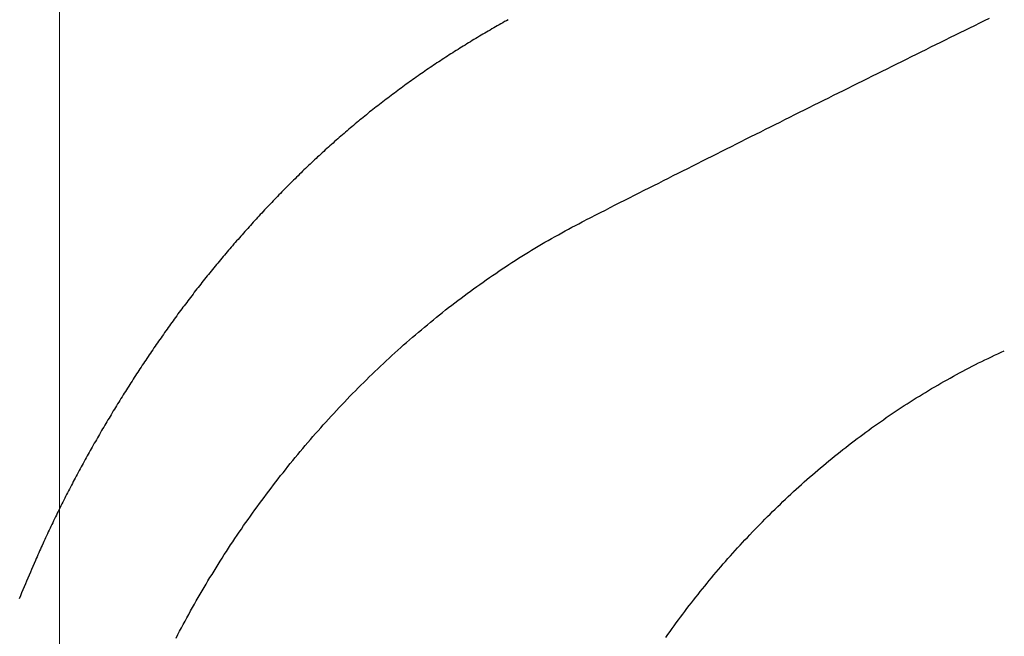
# Model space of a CAD drawing. Header units: millimetres. Extents: x -604189 to 881711, y -381903 to -7297.
# Tile 223 of 256: x -588108 to -588055, y -163996 to -163963. Entities that reach past the tile are written whole.
import ezdxf

# ---------------------------------------------------------------- set-up
doc = ezdxf.new("R2010")
doc.units = ezdxf.units.MM
doc.header["$LTSCALE"] = 100
doc.linetypes.add('0.5_0.5', pattern=[1, 0.5, -0.5])
doc.linetypes.add('ACAD_ISO04W100', pattern=[30.5, 24, -3, 0.5, -3])
doc.layers.get('Defpoints').update_dxf_attribs({"color": 30})
doc.layers.add('OPIS', color=7, linetype='Continuous')
doc.layers.add('strop osie', color=80, linetype='ACAD_ISO04W100', lineweight=5)
doc.styles.get("Standard").update_dxf_attribs({"font": 'romans.shx', "width": 0.5})
doc.dimstyles.new('1 50', dxfattribs={"dimtxt": 150, "dimasz": 80, "dimexe": 1, "dimexo": 1, "dimgap": 20, "dimtad": 1, "dimdec": 0, "dimlfac": 0.1, "dimtxsty": 'Standard', "dimblk": 'ARCHTICK', "dimcen": 200, "dimclrd": 2, "dimadec": 1, "dimazin": 0, "dimtfac": 1, "dimtdec": 0, "dimtmove": 0, "dimatfit": 3, "dimldrblk": 'ARCHTICK', "dimfxl": 120, "dimfxlon": 1, "dimtfill": 1, "dimarcsym": 0})

# ---------------------------------------------------------------- blocks, each defined once
blk = doc.blocks.new('_ArchTick')
at = {"layer": 'strop osie', "color": 0, "const_width": 0.15}
blk.add_lwpolyline([(-0.5, -0.5), (0.5, 0.5)], dxfattribs=at)
blk = doc.blocks.new('*D3294')
at = {"layer": 'Defpoints', "color": 0, "linetype": 'ByBlock', "lineweight": 5, "transparency": 16777216}
for p in [(-595783.126, -159420.303), (-593748.924, -159420.303), (-552118.935, -179940.303)]:
    blk.add_point(p, dxfattribs=at)
at = {"layer": 'OPIS', "color": 0, "linetype": 'Continuous', "lineweight": -2, "transparency": 16777216}
for p, q in [((-595723.126, -159420.303), (-595784.126, -159420.303)), ((-595723.126, -179940.303), (-595784.126, -179940.303))]:
    blk.add_line(p, q, dxfattribs=at)
at = {"layer": 'OPIS', "color": 2, "lineweight": -2, "transparency": 16777216}
blk.add_line((-595783.126, -179940.303), (-595783.126, -159420.303), dxfattribs=at)
at = {"layer": 'OPIS', "color": 2, "linetype": 'ByBlock', "lineweight": -2, "transparency": 16777216, "xscale": 80, "yscale": 80, "zscale": 80}
for p, rotation in [((-595783.126, -159420.303), 90), ((-595783.126, -179940.303), 270)]:
    blk.add_blockref('_ArchTick', p, dxfattribs=dict(at, rotation=rotation))
at = {"layer": 'OPIS', "color": 0, "linetype": 'ByBlock', "lineweight": 13, "transparency": 16777216, "insert": (-595878.126, -169680.303), "char_height": 150, "attachment_point": 5, "rotation": 90, "bg_fill": 3, "box_fill_scale": 1.1, "bg_fill_color": 256, "bg_fill_true_color": 13158600, "bg_fill_transparency": 0}
blk.add_mtext('2052', dxfattribs=at)

msp = doc.modelspace()

# ---------------------------------------------------------------- hatches: boundary and pattern name
at = {"layer": 'OPIS', "linetype": 'ByBlock', "lineweight": 15}
h = msp.add_hatch(dxfattribs=at)
h.set_pattern_fill('ANSI37', color=0, scale=80, angle=45)
h.set_pattern_definition([(90, (-306927.96, 32475.8), (-254, 0), []), (180, (-306927.96, 32475.8), (-3e-14, -254), [])])
edge = h.paths.add_edge_path()
edge.add_arc((-587934.086, -167378.931), 50, 0, 90)
edge.add_line((-587934.086, -167328.931), (-588139.086, -167328.93))
edge.add_arc((-588139.086, -167378.93), 50, 89.9996, 180)
edge.add_line((-588189.086, -167378.93), (-588189.086, -167822.93))
edge.add_arc((-588139.086, -167822.93), 50, 180, 270)
edge.add_line((-588139.086, -167872.93), (-587934.085, -167872.931))
edge.add_arc((-587934.086, -167822.931), 50, 270.0014, 360)
edge.add_line((-587884.086, -167822.931), (-587884.086, -167378.931))
edge = h.paths.add_edge_path()
edge.add_arc((-587934.086, -167378.931), 50, 0, 90)
edge.add_line((-587934.086, -167328.931), (-588139.086, -167328.93))
edge.add_arc((-588139.086, -167378.93), 50, 89.9996, 180)
edge.add_line((-588189.086, -167378.93), (-588189.086, -167822.93))
edge.add_arc((-588139.086, -167822.93), 50, 180, 270)
edge.add_line((-588139.086, -167872.93), (-587934.085, -167872.931))
edge.add_arc((-587934.086, -167822.931), 50, 270.0014, 360)
edge.add_line((-587884.086, -167822.931), (-587884.086, -167378.931))
edge = h.paths.add_edge_path()
edge.add_line((-588244.087, -167300.93), (-587769.086, -167300.93))
edge.add_line((-587769.086, -167300.93), (-587769.086, -167900.93))
edge.add_line((-587769.086, -167900.93), (-588243.789, -167900.93))
edge.add_arc((-588244.086, -167892.935), 8, 180, 272.1285, ccw=False)
edge.add_line((-588252.086, -167892.935), (-588252.086, -167308.93))
edge.add_arc((-588244.086, -167308.93), 8, 90.0036, 180, ccw=False)
h.paths.add_polyline_path([(-589864.932, -164217.829), (-589865.004, -164223.092), (-589865.079, -164228.355), (-589865.156, -164233.617), (-589865.235, -164238.88), (-589865.318, -164244.143), (-589865.402, -164249.406), (-589865.489, -164254.669), (-589865.579, -164259.931), (-589865.671, -164265.194), (-589865.766, -164270.457), (-589865.863, -164275.719), (-589865.962, -164280.982), (-589866.064, -164286.244), (-589866.169, -164291.506), (-589866.276, -164296.769), (-589866.386, -164302.031), (-589866.498, -164307.293), (-589866.613, -164312.556), (-589866.73, -164317.818), (-589866.85, -164323.08), (-589866.972, -164328.342), (-589867.097, -164333.604), (-589867.225, -164338.866), (-589867.355, -164344.127), (-589867.488, -164349.389), (-589867.623, -164354.651), (-589867.76, -164359.913), (-589867.901, -164365.174), (-589868.043, -164370.436), (-589868.189, -164375.697), (-589868.337, -164380.958), (-589868.487, -164386.22), (-589868.64, -164391.481), (-589868.795, -164396.742), (-589868.953, -164402.003), (-590219.489, -164402.003), (-590219.664, -164396.198), (-590219.835, -164390.392), (-590220.003, -164384.587), (-590220.168, -164378.781), (-590220.329, -164372.976), (-590220.488, -164367.17), (-590220.643, -164361.364), (-590220.796, -164355.558), (-590220.945, -164349.752), (-590221.092, -164343.946), (-590221.235, -164338.14), (-590221.375, -164332.334), (-590221.512, -164326.527), (-590221.646, -164320.721), (-590221.777, -164314.914), (-590221.904, -164309.108), (-590222.029, -164303.301), (-590222.151, -164297.495), (-590222.269, -164291.688), (-590222.385, -164285.881), (-590222.497, -164280.074), (-590222.606, -164274.267), (-590222.713, -164268.461), (-590222.816, -164262.653), (-590222.916, -164256.846), (-590223.014, -164251.039), (-590223.108, -164245.232), (-590223.199, -164239.425), (-590223.287, -164233.618), (-590223.372, -164227.81), (-590223.454, -164222.003), (-590223.533, -164216.196), (-590223.609, -164210.388), (-590223.682, -164204.581), (-590223.751, -164198.773), (-590223.818, -164192.966), (-590223.881, -164187.158), (-590223.941, -164181.35), (-590223.997, -164175.543), (-590224.051, -164169.735), (-590224.101, -164163.927), (-590224.147, -164158.12), (-590224.191, -164152.312), (-590224.231, -164146.504), (-590224.267, -164140.696), (-590224.301, -164134.888), (-590224.332, -164129.081), (-590224.361, -164123.273), (-590224.388, -164117.465), (-590224.413, -164111.657), (-590224.437, -164105.849), (-590224.459, -164100.041), (-590224.475, -164094.233), (-590224.48, -164088.425), (-590224.472, -164082.617), (-590224.448, -164076.809), (-590224.406, -164071.002), (-590224.347, -164065.194), (-590224.269, -164059.387), (-590224.171, -164053.58), (-590224.054, -164047.773), (-590223.917, -164041.967), (-590223.759, -164036.161), (-590223.581, -164030.356), (-590223.381, -164024.551), (-590223.159, -164018.747), (-590222.914, -164012.944), (-590222.642, -164007.143), (-590222.341, -164001.342), (-590222.009, -163995.544), (-590221.642, -163989.748), (-590221.238, -163983.954), (-590220.795, -163978.163), (-590220.304, -163972.376), (-590219.753, -163966.594), (-590219.129, -163960.82), (-590218.419, -163955.056), (-590217.605, -163949.306), (-590216.67, -163943.574), (-590215.596, -163937.865), (-590214.362, -163932.188), (-590212.941, -163926.557), (-590211.302, -163920.987), (-590209.416, -163915.495), (-590207.246, -163910.11), (-590204.744, -163904.869), (-590201.869, -163899.824), (-590198.582, -163895.036), (-590194.851, -163890.591), (-590190.671, -163886.563), (-590186.105, -163882.977), (-590181.224, -163879.833), (-590176.097, -163877.106), (-590170.784, -163874.761), (-590165.336, -163872.759), (-590159.785, -163871.064), (-590154.154, -163869.636), (-590148.468, -163868.44), (-590142.747, -163867.44), (-590137, -163866.603), (-590131.235, -163865.9), (-590125.458, -163865.297), (-590119.674, -163864.778), (-590113.884, -163864.334), (-590108.088, -163863.958), (-590102.289, -163863.646), (-590096.486, -163863.39), (-590090.681, -163863.186), (-590084.874, -163863.026), (-590079.068, -163862.906), (-590073.26, -163862.819), (-590067.453, -163862.761), (-590061.645, -163862.725), (-590055.837, -163862.707), (-590050.029, -163862.7), (-590044.221, -163862.698), (-590038.958, -163862.699), (-590033.694, -163862.704), (-590028.431, -163862.718), (-590023.167, -163862.744), (-590017.904, -163862.788), (-590012.641, -163862.852), (-590007.379, -163862.942), (-590002.117, -163863.062), (-589996.856, -163863.215), (-589991.596, -163863.407), (-589986.337, -163863.64), (-589981.081, -163863.919), (-589975.828, -163864.249), (-589970.579, -163864.634), (-589965.334, -163865.078), (-589960.096, -163865.587), (-589954.864, -163866.17), (-589949.645, -163866.847), (-589944.442, -163867.642), (-589939.263, -163868.578), (-589934.115, -163869.676), (-589929.013, -163870.965), (-589923.971, -163872.474), (-589919.009, -163874.23), (-589914.153, -163876.259), (-589909.436, -163878.591), (-589904.896, -163881.253), (-589900.585, -163884.268), (-589896.554, -163887.652), (-589892.857, -163891.394), (-589889.534, -163895.471), (-589886.574, -163899.824), (-589883.952, -163904.387), (-589881.64, -163909.114), (-589879.606, -163913.968), (-589877.817, -163918.918), (-589876.241, -163923.939), (-589874.854, -163929.016), (-589873.636, -163934.137), (-589872.564, -163939.29), (-589871.619, -163944.467), (-589870.784, -163949.663), (-589870.048, -163954.875), (-589869.397, -163960.099), (-589868.818, -163965.33), (-589868.302, -163970.568), (-589867.84, -163975.811), (-589867.421, -163981.058), (-589867.037, -163986.308), (-589866.685, -163991.559), (-589866.363, -163996.813), (-589866.067, -164002.068), (-589865.796, -164007.324), (-589865.549, -164012.582), (-589865.322, -164017.84), (-589865.116, -164023.1), (-589864.928, -164028.36), (-589864.759, -164033.621), (-589864.607, -164038.882), (-589864.472, -164044.144), (-589864.354, -164049.406), (-589864.252, -164054.668), (-589864.166, -164059.931), (-589864.096, -164065.194), (-589864.041, -164070.457), (-589864.001, -164075.72), (-589863.976, -164080.984), (-589863.964, -164086.247), (-589863.964, -164091.51), (-589863.974, -164096.774), (-589863.991, -164102.037), (-589864.012, -164107.301), (-589864.034, -164112.564), (-589864.057, -164117.828), (-589864.081, -164123.091), (-589864.107, -164128.354), (-589864.135, -164133.618), (-589864.165, -164138.881), (-589864.197, -164144.144), (-589864.232, -164149.408), (-589864.269, -164154.671), (-589864.31, -164159.934), (-589864.353, -164165.198), (-589864.399, -164170.461), (-589864.447, -164175.724), (-589864.498, -164180.987), (-589864.552, -164186.25), (-589864.609, -164191.513), (-589864.668, -164196.777), (-589864.73, -164202.04), (-589864.795, -164207.303), (-589864.862, -164212.566)])
h.paths.add_polyline_path([(-590463.924, -164407.051), (-587763.924, -164407.051), (-587763.924, -162910.783), (-590463.924, -162910.783)])
h.paths.add_polyline_path([(-590295.717, -164839.225), (-590289.91, -164839.127), (-590284.103, -164839.033), (-590278.295, -164838.942), (-590272.488, -164838.854), (-590266.681, -164838.769), (-590260.873, -164838.687), (-590255.066, -164838.608), (-590249.259, -164838.532), (-590243.451, -164838.459), (-590237.644, -164838.39), (-590231.836, -164838.323), (-590226.028, -164838.26), (-590220.221, -164838.2), (-590214.413, -164838.144), (-590208.605, -164838.09), (-590202.798, -164838.04), (-590196.99, -164837.994), (-590191.182, -164837.95), (-590185.374, -164837.91), (-590179.567, -164837.874), (-590173.759, -164837.84), (-590167.951, -164837.809), (-590162.143, -164837.78), (-590156.335, -164837.753), (-590150.527, -164837.728), (-590144.719, -164837.704), (-590138.912, -164837.682), (-590133.104, -164837.666), (-590127.296, -164837.661), (-590121.488, -164837.669), (-590115.68, -164837.693), (-590109.872, -164837.735), (-590104.065, -164837.794), (-590098.257, -164837.872), (-590092.45, -164837.97), (-590086.643, -164838.087), (-590080.837, -164838.224), (-590075.031, -164838.382), (-590069.226, -164838.56), (-590063.422, -164838.76), (-590057.618, -164838.982), (-590051.815, -164839.227), (-590046.013, -164839.499), (-590040.213, -164839.8), (-590034.415, -164840.132), (-590028.618, -164840.499), (-590022.825, -164840.903), (-590017.034, -164841.346), (-590011.246, -164841.837), (-590005.465, -164842.388), (-589999.691, -164843.012), (-589993.927, -164843.722), (-589988.176, -164844.536), (-589982.444, -164845.471), (-589976.736, -164846.545), (-589971.059, -164847.779), (-589965.428, -164849.2), (-589959.858, -164850.839), (-589954.366, -164852.725), (-589948.98, -164854.895), (-589943.739, -164857.397), (-589938.694, -164860.272), (-589933.906, -164863.559), (-589929.462, -164867.29), (-589925.433, -164871.47), (-589921.847, -164876.036), (-589918.704, -164880.917), (-589915.976, -164886.044), (-589913.631, -164891.357), (-589911.63, -164896.805), (-589909.934, -164902.356), (-589908.507, -164907.987), (-589907.31, -164913.673), (-589906.31, -164919.394), (-589905.474, -164925.141), (-589904.77, -164930.906), (-589904.168, -164936.683), (-589903.648, -164942.467), (-589903.204, -164948.257), (-589902.829, -164954.053), (-589902.516, -164959.852), (-589902.261, -164965.655), (-589902.056, -164971.46), (-589901.897, -164977.267), (-589901.776, -164983.073), (-589901.69, -164988.881), (-589901.631, -164994.688), (-589901.596, -165000.496), (-589901.577, -165006.304), (-589901.57, -165012.112), (-589901.569, -165017.92), (-589901.57, -165023.183), (-589901.575, -165028.447), (-589901.588, -165033.71), (-589901.615, -165038.974), (-589901.658, -165044.237), (-589901.723, -165049.5), (-589901.813, -165054.762), (-589901.932, -165060.024), (-589902.086, -165065.285), (-589902.277, -165070.545), (-589902.51, -165075.804), (-589902.79, -165081.06), (-589903.119, -165086.313), (-589903.504, -165091.562), (-589903.949, -165096.807), (-589904.458, -165102.045), (-589905.04, -165107.276), (-589905.717, -165112.496), (-589906.513, -165117.699), (-589907.448, -165122.878), (-589908.547, -165128.026), (-589909.836, -165133.128), (-589911.345, -165138.17), (-589913.1, -165143.132), (-589915.129, -165147.988), (-589917.461, -165152.705), (-589920.123, -165157.245), (-589923.139, -165161.556), (-589926.522, -165165.587), (-589930.265, -165169.284), (-589934.342, -165172.607), (-589938.694, -165175.567), (-589943.257, -165178.189), (-589947.985, -165180.501), (-589952.838, -165182.535), (-589957.788, -165184.324), (-589962.81, -165185.9), (-589967.887, -165187.287), (-589973.007, -165188.505), (-589978.16, -165189.577), (-589983.337, -165190.522), (-589988.534, -165191.357), (-589993.746, -165192.093), (-589998.969, -165192.744), (-590004.201, -165193.323), (-590009.439, -165193.839), (-590014.682, -165194.301), (-590019.929, -165194.72), (-590025.178, -165195.104), (-590030.43, -165195.456), (-590035.683, -165195.778), (-590040.938, -165196.074), (-590046.195, -165196.345), (-590051.452, -165196.592), (-590056.711, -165196.819), (-590061.97, -165197.025), (-590067.23, -165197.213), (-590072.491, -165197.382), (-590077.752, -165197.534), (-590083.014, -165197.669), (-590088.276, -165197.787), (-590093.539, -165197.889), (-590098.801, -165197.975), (-590104.064, -165198.045), (-590109.327, -165198.1), (-590114.591, -165198.14), (-590119.854, -165198.165), (-590125.118, -165198.177), (-590130.381, -165198.177), (-590135.644, -165198.167), (-590140.908, -165198.15), (-590146.171, -165198.129), (-590151.435, -165198.107), (-590156.698, -165198.084), (-590161.961, -165198.06), (-590167.225, -165198.034), (-590172.488, -165198.006), (-590177.752, -165197.976), (-590183.015, -165197.944), (-590188.278, -165197.909), (-590193.541, -165197.872), (-590198.805, -165197.831), (-590204.068, -165197.788), (-590209.331, -165197.742), (-590214.594, -165197.694), (-590219.858, -165197.643), (-590225.121, -165197.589), (-590230.384, -165197.532), (-590235.647, -165197.473), (-590240.91, -165197.411), (-590246.173, -165197.346), (-590251.436, -165197.279), (-590256.699, -165197.209), (-590261.962, -165197.137), (-590267.225, -165197.062), (-590272.488, -165196.985), (-590277.751, -165196.906), (-590283.014, -165196.823), (-590288.276, -165196.739), (-590293.539, -165196.652), (-590298.802, -165196.562), (-590304.064, -165196.47), (-590309.327, -165196.375), (-590314.59, -165196.278), (-590319.852, -165196.179), (-590325.115, -165196.077), (-590330.377, -165195.972), (-590335.639, -165195.865), (-590340.902, -165195.755), (-590346.164, -165195.643), (-590351.426, -165195.528), (-590356.688, -165195.411), (-590361.95, -165195.291), (-590367.212, -165195.169), (-590372.474, -165195.044), (-590377.736, -165194.916), (-590382.998, -165194.786), (-590388.26, -165194.653), (-590393.521, -165194.518), (-590398.783, -165194.381), (-590404.045, -165194.24), (-590409.306, -165194.098), (-590414.568, -165193.952), (-590419.829, -165193.804), (-590425.09, -165193.654), (-590430.351, -165193.501), (-590435.613, -165193.346), (-590440.874, -165193.188), (-590440.874, -164842.652), (-590435.068, -164842.477), (-590429.263, -164842.306), (-590423.457, -164842.138), (-590417.652, -164841.973), (-590411.846, -164841.812), (-590406.04, -164841.653), (-590400.235, -164841.498), (-590394.429, -164841.345), (-590388.623, -164841.196), (-590382.817, -164841.049), (-590377.01, -164840.906), (-590371.204, -164840.766), (-590365.398, -164840.629), (-590359.591, -164840.495), (-590353.785, -164840.364), (-590347.978, -164840.237), (-590342.172, -164840.112), (-590336.365, -164839.99), (-590330.558, -164839.872), (-590324.752, -164839.756), (-590318.945, -164839.644), (-590313.138, -164839.535), (-590307.331, -164839.428), (-590301.524, -164839.325)])
edge = h.paths.add_edge_path()
edge.add_arc((-590093.924, -162268.543), 50, 0, 90.0004)
edge.add_line((-590093.924, -162218.543), (-590298.924, -162218.545))
edge.add_arc((-590298.924, -162268.545), 50, 90.0009, 180)
edge.add_line((-590348.924, -162268.545), (-590348.924, -162712.545))
edge.add_arc((-590298.924, -162712.545), 50, 180, 270.0022)
edge.add_line((-590298.922, -162762.545), (-590093.923, -162762.543))
edge.add_arc((-590093.924, -162712.543), 50, 270.0009, 360)
edge.add_line((-590043.924, -162712.543), (-590043.924, -162268.543))
edge = h.paths.add_edge_path()
edge.add_arc((-590093.924, -161668.543), 50, 0, 90.0004)
edge.add_line((-590093.924, -161618.543), (-590298.924, -161618.545))
edge.add_arc((-590298.924, -161668.545), 50, 90.0009, 180)
edge.add_line((-590348.924, -161668.545), (-590348.924, -162112.545))
edge.add_arc((-590298.924, -162112.545), 50, 180, 270.0022)
edge.add_line((-590298.922, -162162.545), (-590093.923, -162162.543))
edge.add_arc((-590093.924, -162112.543), 50, 270.0009, 360)
edge.add_line((-590043.924, -162112.543), (-590043.924, -161668.543))
h.paths.add_polyline_path([(-590463.924, -162790.543), (-587763.924, -162790.543), (-587763.924, -161590.543), (-590463.924, -161590.543)])
edge = h.paths.add_edge_path()
edge.add_arc((-588139.086, -168270.003), 50, 89.9996, 180)
edge.add_line((-588189.086, -168270.003), (-588189.086, -168714.003))
edge.add_arc((-588139.086, -168714.003), 50, 180, 270)
edge.add_line((-588139.086, -168764.003), (-587934.085, -168764.004))
edge.add_arc((-587934.086, -168714.004), 50, 270.0014, 360)
edge.add_line((-587884.086, -168714.004), (-587884.086, -168270.004))
edge.add_arc((-587934.086, -168270.004), 50, 0, 90)
edge.add_line((-587934.086, -168220.004), (-588139.086, -168220.003))
edge = h.paths.add_edge_path()
edge.add_arc((-587934.086, -169161.078), 50, 0, 90)
edge.add_line((-587934.086, -169111.078), (-588139.086, -169111.076))
edge.add_arc((-588139.086, -169161.076), 50, 89.9996, 180)
edge.add_line((-588189.086, -169161.076), (-588189.086, -169605.076))
edge.add_arc((-588139.086, -169605.076), 50, 180, 270)
edge.add_line((-588139.086, -169655.076), (-587934.085, -169655.078))
edge.add_arc((-587934.086, -169605.078), 50, 270.0014, 360)
edge.add_line((-587884.086, -169605.078), (-587884.086, -169161.078))
edge = h.paths.add_edge_path()
edge.add_arc((-588139.086, -170052.15), 50, 89.9996, 180)
edge.add_line((-588189.086, -170052.15), (-588189.086, -170496.15))
edge.add_arc((-588139.086, -170496.15), 50, 180, 270)
edge.add_line((-588139.086, -170546.15), (-587934.085, -170546.151))
edge.add_arc((-587934.086, -170496.151), 50, 270.0014, 360)
edge.add_line((-587884.086, -170496.151), (-587884.086, -170052.151))
edge.add_arc((-587934.086, -170052.151), 50, 0, 90)
edge.add_line((-587934.086, -170002.151), (-588139.086, -170002.15))
edge = h.paths.add_edge_path()
edge.add_arc((-588139.086, -170943.223), 50, 89.9996, 180)
edge.add_line((-588189.086, -170943.223), (-588189.086, -171387.223))
edge.add_arc((-588139.086, -171387.223), 50, 180, 270)
edge.add_line((-588139.086, -171437.223), (-587934.085, -171437.224))
edge.add_arc((-587934.086, -171387.224), 50, 270.0014, 360)
edge.add_line((-587884.086, -171387.224), (-587884.086, -170943.224))
edge.add_arc((-587934.086, -170943.224), 50, 0, 90)
edge.add_line((-587934.086, -170893.224), (-588139.086, -170893.223))
h.paths.add_polyline_path([(-587763.924, -164527.291), (-590463.924, -164527.291), (-590463.924, -171970.3), (-587763.924, -171970.3)])

# ---------------------------------------------------------------- next in the draw order: dimensions: what is measured, and where the dimension line sits
at = {"layer": 'OPIS', "color": 0, "linetype": 'ByBlock', "lineweight": 13}
dim = msp.add_linear_dim(base=(-595783.126, -159420.303), p1=(-552118.935, -179940.303), p2=(-593748.924, -159420.303), angle=90, dimstyle='1 50', override={"dimtmove": 1, "dimfxl": 60, "dimarcsym": 1}, dxfattribs=at)
dim.commit()
dim.dimension.update_dxf_attribs({"geometry": '*D3294', "text_midpoint": (-595878.126, -169680.303)})

# ---------------------------------------------------------------- next in the draw order: hatches: boundary and pattern name
at = {"layer": 'OPIS', "linetype": '0.5_0.5', "lineweight": 13}
h = msp.add_hatch(dxfattribs=at)
h.set_pattern_fill('ANSI37', color=0, scale=130)
h.set_pattern_definition([(45, (-597218.54, 256668.8), (-291.85832, 291.85832), []), (135, (-597218.54, 256668.8), (-291.85832, -291.85832), [])])
edge = h.paths.add_edge_path(flags=16)
edge.add_line((-570958.916, -168985.281), (-571058.916, -168985.281))
edge.add_line((-571058.916, -168985.281), (-572598.916, -168985.281))
edge.add_line((-572598.916, -168985.281), (-572598.915, -170470.3))
edge.add_line((-572598.915, -170470.3), (-570825.763, -170470.3))
edge.add_arc((-570508.916, -170339.099), 342.937, 180, 202.49364, ccw=False)
edge.add_arc((-570508.916, -170339.099), 342.937, 90, 180, ccw=False)
edge.add_line((-570508.916, -169996.163), (-570508.916, -169764.704))
edge.add_arc((-570058.916, -168985.281), 900, 180, 240, ccw=False)
edge = h.paths.add_edge_path(flags=17)
edge.add_line((-569358.915, -170085.281), (-569358.916, -168985.281))
edge.add_line((-569358.916, -168985.281), (-569358.917, -168985.281))
edge.add_line((-569358.917, -168985.281), (-569958.916, -168985.281))
edge.add_line((-569958.916, -168985.281), (-570058.916, -168985.281))
edge.add_line((-570058.916, -168985.281), (-570058.916, -168925.281))
edge.add_line((-570058.916, -168925.281), (-569958.916, -168925.281))
edge.add_line((-569958.916, -168925.281), (-569958.916, -168865.281))
edge.add_line((-569958.916, -168865.281), (-569358.916, -168865.281))
edge.add_line((-569358.916, -168865.281), (-569358.917, -166865.281))
edge.add_line((-569358.917, -166865.281), (-574098.917, -166865.286))
edge.add_line((-574098.917, -166865.286), (-574098.914, -171970.3))
edge.add_line((-574098.914, -171970.3), (-572608.913, -171970.3))
edge.add_line((-572608.913, -171970.3), (-571504.913, -170590.3))
edge.add_line((-571504.913, -170590.3), (-572718.915, -170590.3))
edge.add_line((-572718.915, -170590.3), (-572718.916, -168865.281))
edge.add_line((-572718.916, -168865.281), (-571058.916, -168865.281))
edge.add_line((-571058.916, -168865.281), (-571058.916, -168925.281))
edge.add_line((-571058.916, -168925.281), (-570958.916, -168925.281))
edge.add_line((-570958.916, -168925.281), (-570958.916, -168985.281))
edge.add_arc((-570058.916, -168985.281), 900, 180, 240)
edge.add_line((-570508.916, -169764.704), (-570508.916, -169996.163))
edge.add_arc((-570508.916, -170339.099), 342.937, 0, 90, ccw=False)
edge.add_arc((-570508.916, -170339.099), 342.937, 208.97989, 360, ccw=False)
edge.add_line((-570808.913, -170505.253), (-570808.913, -171171.086))
edge.add_arc((-570808.913, -171220.3), 49.214, 0, 90, ccw=False)
edge.add_arc((-570808.913, -171220.3), 49.214, 270, 360, ccw=False)
edge.add_line((-570808.913, -171269.514), (-570808.913, -171970.3))
edge.add_line((-570808.913, -171970.3), (-569358.914, -171970.3))
edge.add_line((-569358.914, -171970.3), (-569358.915, -170085.281))
h.paths.add_polyline_path([(-561118.924, -159870.303), (-590334.655, -159870.303), (-590334.655, -161470.303), (-562318.924, -161470.303), (-562318.924, -172095.292), (-561118.924, -172095.291), (-561118.924, -168350.303), (-552073.919, -168350.303), (-552073.92, -167150.303), (-561118.924, -167150.303)])
h.paths.add_polyline_path([(-572856.927, -169813.68), (-569451.07, -169813.68), (-569451.07, -169408.68), (-572856.927, -169408.68)], flags=16)

# ---------------------------------------------------------------- next in the draw order: linework, layer by layer
at = {"color": 0}
for points in [[(-588081.668, -163963.07, 0), (-588081.766, -163963.12, 0), (-588081.864, -163963.17, 0), (-588081.961, -163963.23, 0), (-588082.059, -163963.29, 0), (-588082.156, -163963.34, 0), (-588082.254, -163963.4, 0), (-588082.351, -163963.45, 0), (-588082.448, -163963.51, 0), (-588082.545, -163963.56, 0), (-588082.642, -163963.62, 0), (-588082.739, -163963.68, 0), (-588082.835, -163963.73, 0), (-588082.932, -163963.79, 0), (-588083.029, -163963.85, 0), (-588083.125, -163963.9, 0), (-588083.221, -163963.96, 0), (-588083.318, -163964.02, 0), (-588083.414, -163964.08, 0), (-588083.51, -163964.13, 0), (-588083.605, -163964.19, 0), (-588083.701, -163964.25, 0), (-588083.797, -163964.31, 0), (-588083.892, -163964.37, 0), (-588083.988, -163964.43, 0), (-588084.083, -163964.49, 0), (-588084.178, -163964.54, 0), (-588084.273, -163964.6, 0), (-588084.368, -163964.66, 0), (-588084.463, -163964.72, 0), (-588084.558, -163964.78, 0), (-588084.653, -163964.84, 0), (-588084.747, -163964.9, 0), (-588084.841, -163964.96, 0), (-588084.936, -163965.03, 0), (-588085.03, -163965.09, 0), (-588085.124, -163965.15, 0), (-588085.218, -163965.21, 0), (-588085.311, -163965.27, 0), (-588085.405, -163965.33, 0), (-588085.498, -163965.39, 0), (-588085.592, -163965.46, 0), (-588085.685, -163965.52, 0), (-588085.778, -163965.58, 0), (-588085.871, -163965.64, 0), (-588085.964, -163965.71, 0), (-588086.057, -163965.77, 0), (-588086.149, -163965.83, 0), (-588086.241, -163965.9, 0), (-588086.334, -163965.96, 0), (-588086.426, -163966.02, 0), (-588086.518, -163966.09, 0), (-588086.61, -163966.15, 0), (-588086.701, -163966.22, 0), (-588086.793, -163966.28, 0), (-588086.884, -163966.35, 0), (-588086.976, -163966.41, 0), (-588087.067, -163966.48, 0), (-588087.158, -163966.54, 0), (-588087.249, -163966.61, 0), (-588087.339, -163966.67, 0), (-588087.43, -163966.74, 0), (-588087.52, -163966.81, 0), (-588087.61, -163966.87, 0), (-588087.7, -163966.94, 0), (-588087.79, -163967.01, 0), (-588087.88, -163967.07, 0), (-588087.97, -163967.14, 0), (-588088.059, -163967.21, 0), (-588088.148, -163967.28, 0), (-588088.237, -163967.34, 0), (-588088.326, -163967.41, 0), (-588088.415, -163967.48, 0), (-588088.504, -163967.55, 0), (-588088.592, -163967.62, 0), (-588088.681, -163967.69, 0), (-588088.769, -163967.76, 0), (-588088.857, -163967.83, 0), (-588088.945, -163967.89, 0), (-588089.032, -163967.96, 0), (-588089.12, -163968.03, 0), (-588089.207, -163968.1, 0), (-588089.294, -163968.18, 0), (-588089.381, -163968.25, 0), (-588089.468, -163968.32, 0), (-588089.555, -163968.39, 0), (-588089.641, -163968.46, 0), (-588089.728, -163968.53, 0), (-588089.814, -163968.6, 0), (-588089.9, -163968.67, 0), (-588089.986, -163968.75, 0), (-588090.072, -163968.82, 0), (-588090.157, -163968.89, 0), (-588090.243, -163968.96, 0), (-588090.328, -163969.04, 0), (-588090.413, -163969.11, 0), (-588090.498, -163969.18, 0), (-588090.583, -163969.26, 0), (-588090.668, -163969.33, 0), (-588090.752, -163969.4, 0), (-588090.836, -163969.48, 0), (-588090.92, -163969.55, 0), (-588091.004, -163969.62, 0), (-588091.088, -163969.7, 0), (-588091.172, -163969.77, 0), (-588091.255, -163969.85, 0), (-588091.339, -163969.92, 0), (-588091.422, -163970, 0), (-588091.505, -163970.07, 0), (-588091.588, -163970.15, 0), (-588091.671, -163970.22, 0), (-588091.753, -163970.3, 0), (-588091.835, -163970.38, 0), (-588091.918, -163970.45, 0), (-588092, -163970.53, 0), (-588092.082, -163970.61, 0), (-588092.163, -163970.68, 0), (-588092.245, -163970.76, 0), (-588092.326, -163970.84, 0), (-588092.408, -163970.91, 0), (-588092.489, -163970.99, 0), (-588092.57, -163971.07, 0), (-588092.65, -163971.15, 0), (-588092.731, -163971.22, 0), (-588092.811, -163971.3, 0), (-588092.892, -163971.38, 0), (-588092.972, -163971.46, 0), (-588093.052, -163971.54, 0), (-588093.131, -163971.62, 0), (-588093.211, -163971.69, 0), (-588093.291, -163971.77, 0), (-588093.37, -163971.85, 0), (-588093.449, -163971.93, 0), (-588093.528, -163972.01, 0), (-588093.607, -163972.09, 0), (-588093.686, -163972.17, 0), (-588093.764, -163972.25, 0), (-588093.842, -163972.33, 0), (-588093.921, -163972.41, 0), (-588093.999, -163972.49, 0), (-588094.077, -163972.57, 0), (-588094.154, -163972.65, 0), (-588094.232, -163972.73, 0), (-588094.309, -163972.81, 0), (-588094.387, -163972.89, 0), (-588094.464, -163972.98, 0), (-588094.541, -163973.06, 0), (-588094.618, -163973.14, 0), (-588094.694, -163973.22, 0), (-588094.771, -163973.3, 0), (-588094.847, -163973.38, 0), (-588094.923, -163973.47, 0), (-588095, -163973.55, 0), (-588095.076, -163973.63, 0), (-588095.151, -163973.71, 0), (-588095.227, -163973.8, 0), (-588095.303, -163973.88, 0), (-588095.378, -163973.96, 0), (-588095.453, -163974.04, 0), (-588095.528, -163974.13, 0), (-588095.603, -163974.21, 0), (-588095.678, -163974.29, 0), (-588095.753, -163974.38, 0), (-588095.828, -163974.46, 0), (-588095.902, -163974.54, 0), (-588095.976, -163974.63, 0), (-588096.051, -163974.71, 0), (-588096.125, -163974.8, 0), (-588096.199, -163974.88, 0), (-588096.272, -163974.96, 0), (-588096.346, -163975.05, 0), (-588096.419, -163975.13, 0), (-588096.493, -163975.22, 0), (-588096.566, -163975.3, 0), (-588096.639, -163975.39, 0), (-588096.712, -163975.47, 0), (-588096.784, -163975.56, 0), (-588096.857, -163975.64, 0), (-588096.929, -163975.73, 0), (-588097.002, -163975.81, 0), (-588097.074, -163975.9, 0), (-588097.146, -163975.99, 0), (-588097.217, -163976.07, 0), (-588097.289, -163976.16, 0), (-588097.36, -163976.24, 0), (-588097.432, -163976.33, 0), (-588097.503, -163976.42, 0), (-588097.574, -163976.5, 0), (-588097.645, -163976.59, 0), (-588097.715, -163976.68, 0), (-588097.786, -163976.77, 0), (-588097.856, -163976.85, 0), (-588097.926, -163976.94, 0), (-588097.996, -163977.03, 0), (-588098.066, -163977.11, 0), (-588098.135, -163977.2, 0), (-588098.205, -163977.29, 0), (-588098.274, -163977.38, 0), (-588098.343, -163977.47, 0), (-588098.412, -163977.55, 0), (-588098.481, -163977.64, 0), (-588098.549, -163977.73, 0), (-588098.618, -163977.82, 0), (-588098.686, -163977.91, 0), (-588098.754, -163978, 0), (-588098.822, -163978.09, 0), (-588098.89, -163978.18, 0), (-588098.957, -163978.27, 0), (-588099.025, -163978.36, 0), (-588099.092, -163978.45, 0), (-588099.159, -163978.53, 0), (-588099.226, -163978.62, 0), (-588099.293, -163978.71, 0), (-588099.359, -163978.8, 0), (-588099.426, -163978.89, 0), (-588099.492, -163978.99, 0), (-588099.558, -163979.08, 0), (-588099.624, -163979.17, 0), (-588099.69, -163979.26, 0), (-588099.756, -163979.35, 0), (-588099.821, -163979.44, 0), (-588099.886, -163979.53, 0), (-588099.951, -163979.62, 0), (-588100.016, -163979.71, 0), (-588100.081, -163979.8, 0), (-588100.146, -163979.89, 0), (-588100.211, -163979.99, 0), (-588100.275, -163980.08, 0), (-588100.339, -163980.17, 0), (-588100.403, -163980.26, 0), (-588100.467, -163980.35, 0), (-588100.531, -163980.45, 0), (-588100.595, -163980.54, 0), (-588100.658, -163980.63, 0), (-588100.721, -163980.72, 0), (-588100.785, -163980.82, 0), (-588100.848, -163980.91, 0), (-588100.91, -163981, 0), (-588100.973, -163981.09, 0), (-588101.036, -163981.19, 0), (-588101.098, -163981.28, 0), (-588101.16, -163981.37, 0), (-588101.223, -163981.47, 0), (-588101.285, -163981.56, 0), (-588101.346, -163981.65, 0), (-588101.408, -163981.75, 0), (-588101.47, -163981.84, 0), (-588101.531, -163981.93, 0), (-588101.592, -163982.03, 0), (-588101.654, -163982.12, 0), (-588101.715, -163982.21, 0), (-588101.775, -163982.31, 0), (-588101.836, -163982.4, 0), (-588101.897, -163982.5, 0), (-588101.957, -163982.59, 0), (-588102.017, -163982.69, 0), (-588102.077, -163982.78, 0), (-588102.137, -163982.88, 0), (-588102.197, -163982.97, 0), (-588102.257, -163983.06, 0), (-588102.316, -163983.16, 0), (-588102.376, -163983.25, 0), (-588102.435, -163983.35, 0), (-588102.494, -163983.44, 0), (-588102.553, -163983.54, 0), (-588102.612, -163983.64, 0), (-588102.67, -163983.73, 0), (-588102.729, -163983.83, 0), (-588102.787, -163983.92, 0), (-588102.845, -163984.02, 0), (-588102.904, -163984.11, 0), (-588102.962, -163984.21, 0), (-588103.019, -163984.31, 0), (-588103.077, -163984.4, 0), (-588103.134, -163984.5, 0), (-588103.192, -163984.59, 0), (-588103.249, -163984.69, 0), (-588103.306, -163984.79, 0), (-588103.363, -163984.88, 0), (-588103.42, -163984.98, 0), (-588103.477, -163985.08, 0), (-588103.533, -163985.17, 0), (-588103.59, -163985.27, 0), (-588103.646, -163985.37, 0), (-588103.702, -163985.46, 0), (-588103.758, -163985.56, 0), (-588103.814, -163985.66, 0), (-588103.869, -163985.75, 0), (-588103.925, -163985.85, 0), (-588103.98, -163985.95, 0), (-588104.035, -163986.05, 0), (-588104.09, -163986.14, 0), (-588104.145, -163986.24, 0), (-588104.2, -163986.34, 0), (-588104.255, -163986.44, 0), (-588104.309, -163986.53, 0), (-588104.364, -163986.63, 0), (-588104.418, -163986.73, 0), (-588104.472, -163986.83, 0), (-588104.526, -163986.93, 0), (-588104.579, -163987.03, 0), (-588104.633, -163987.12, 0), (-588104.686, -163987.22, 0), (-588104.739, -163987.32, 0), (-588104.793, -163987.42, 0), (-588104.845, -163987.52, 0), (-588104.898, -163987.62, 0), (-588104.951, -163987.72, 0), (-588105.003, -163987.81, 0), (-588105.055, -163987.91, 0), (-588105.107, -163988.01, 0), (-588105.159, -163988.11, 0), (-588105.211, -163988.21, 0), (-588105.263, -163988.31, 0), (-588105.314, -163988.41, 0), (-588105.365, -163988.51, 0), (-588105.416, -163988.61, 0), (-588105.467, -163988.71, 0), (-588105.518, -163988.81, 0), (-588105.569, -163988.91, 0), (-588105.619, -163989.01, 0), (-588105.669, -163989.11, 0), (-588105.719, -163989.21, 0), (-588105.769, -163989.31, 0), (-588105.819, -163989.41, 0), (-588105.868, -163989.51, 0), (-588105.918, -163989.61, 0), (-588105.967, -163989.71, 0), (-588106.016, -163989.81, 0), (-588106.065, -163989.91, 0), (-588106.113, -163990.02, 0), (-588106.162, -163990.12, 0), (-588106.21, -163990.22, 0), (-588106.258, -163990.32, 0), (-588106.306, -163990.42, 0), (-588106.354, -163990.52, 0), (-588106.401, -163990.62, 0), (-588106.449, -163990.72, 0), (-588106.496, -163990.83, 0), (-588106.543, -163990.93, 0), (-588106.59, -163991.03, 0), (-588106.636, -163991.13, 0), (-588106.683, -163991.23, 0), (-588106.729, -163991.34, 0), (-588106.775, -163991.44, 0), (-588106.821, -163991.54, 0), (-588106.866, -163991.64, 0), (-588106.912, -163991.74, 0), (-588106.957, -163991.85, 0), (-588107.002, -163991.95, 0), (-588107.047, -163992.05, 0), (-588107.092, -163992.15, 0)], [(-588055.806, -163963, 0), (-588056.069, -163963.13, 0), (-588056.331, -163963.26, 0), (-588056.593, -163963.39, 0), (-588056.855, -163963.52, 0), (-588057.118, -163963.65, 0), (-588057.38, -163963.78, 0), (-588057.642, -163963.9, 0), (-588057.904, -163964.03, 0), (-588058.166, -163964.16, 0), (-588058.428, -163964.29, 0), (-588058.69, -163964.42, 0), (-588058.952, -163964.55, 0), (-588059.214, -163964.68, 0), (-588059.476, -163964.81, 0), (-588059.738, -163964.94, 0), (-588060, -163965.07, 0), (-588060.262, -163965.2, 0), (-588060.524, -163965.33, 0), (-588060.786, -163965.46, 0), (-588061.048, -163965.59, 0), (-588061.31, -163965.72, 0), (-588061.571, -163965.85, 0), (-588061.833, -163965.98, 0), (-588062.095, -163966.11, 0), (-588062.357, -163966.24, 0), (-588062.619, -163966.37, 0), (-588062.88, -163966.5, 0), (-588063.142, -163966.63, 0), (-588063.404, -163966.76, 0), (-588063.665, -163966.89, 0), (-588063.927, -163967.02, 0), (-588064.188, -163967.15, 0), (-588064.45, -163967.28, 0), (-588064.712, -163967.41, 0), (-588064.973, -163967.54, 0), (-588065.235, -163967.67, 0), (-588065.496, -163967.8, 0), (-588065.758, -163967.93, 0), (-588066.019, -163968.06, 0), (-588066.281, -163968.19, 0), (-588066.542, -163968.32, 0), (-588066.803, -163968.45, 0), (-588067.065, -163968.59, 0), (-588067.326, -163968.72, 0), (-588067.587, -163968.85, 0), (-588067.849, -163968.98, 0), (-588068.11, -163969.11, 0), (-588068.371, -163969.24, 0), (-588068.633, -163969.37, 0), (-588068.894, -163969.5, 0), (-588069.155, -163969.63, 0), (-588069.416, -163969.76, 0), (-588069.677, -163969.9, 0), (-588069.939, -163970.03, 0), (-588070.2, -163970.16, 0), (-588070.461, -163970.29, 0), (-588070.722, -163970.42, 0), (-588070.983, -163970.55, 0), (-588071.244, -163970.68, 0), (-588071.505, -163970.81, 0), (-588071.766, -163970.95, 0), (-588072.027, -163971.08, 0), (-588072.288, -163971.21, 0), (-588072.549, -163971.34, 0), (-588072.81, -163971.47, 0), (-588073.071, -163971.6, 0), (-588073.332, -163971.74, 0), (-588073.593, -163971.87, 0), (-588073.854, -163972, 0), (-588074.114, -163972.13, 0), (-588074.375, -163972.26, 0), (-588074.636, -163972.39, 0), (-588074.897, -163972.53, 0), (-588075.158, -163972.66, 0), (-588075.418, -163972.79, 0), (-588075.679, -163972.92, 0), (-588075.94, -163973.05, 0), (-588076.201, -163973.19, 0), (-588076.461, -163973.32, 0), (-588076.722, -163973.45, 0), (-588076.983, -163973.58, 0), (-588077.243, -163973.72, 0), (-588077.504, -163973.85, 0)], [(-588099.53, -163996.33, 0), (-588099.434, -163996.14, 0), (-588099.338, -163995.96, 0), (-588099.241, -163995.78, 0), (-588099.144, -163995.59, 0), (-588099.046, -163995.41, 0), (-588098.947, -163995.23, 0), (-588098.847, -163995.05, 0), (-588098.747, -163994.87, 0), (-588098.646, -163994.69, 0), (-588098.544, -163994.5, 0), (-588098.442, -163994.32, 0), (-588098.339, -163994.14, 0), (-588098.235, -163993.97, 0), (-588098.13, -163993.79, 0), (-588098.025, -163993.61, 0), (-588097.919, -163993.43, 0), (-588097.813, -163993.25, 0), (-588097.705, -163993.07, 0), (-588097.597, -163992.9, 0), (-588097.489, -163992.72, 0), (-588097.379, -163992.54, 0), (-588097.269, -163992.37, 0), (-588097.159, -163992.19, 0), (-588097.047, -163992.02, 0), (-588096.935, -163991.84, 0), (-588096.822, -163991.67, 0), (-588096.709, -163991.49, 0), (-588096.594, -163991.32, 0), (-588096.479, -163991.15, 0), (-588096.364, -163990.97, 0), (-588096.248, -163990.8, 0), (-588096.131, -163990.63, 0), (-588096.013, -163990.46, 0), (-588095.895, -163990.28, 0), (-588095.776, -163990.11, 0), (-588095.656, -163989.94, 0), (-588095.535, -163989.77, 0), (-588095.414, -163989.6, 0), (-588095.292, -163989.43, 0), (-588095.17, -163989.26, 0), (-588095.047, -163989.09, 0), (-588094.923, -163988.93, 0), (-588094.798, -163988.76, 0), (-588094.673, -163988.59, 0), (-588094.547, -163988.42, 0), (-588094.421, -163988.26, 0), (-588094.294, -163988.09, 0), (-588094.166, -163987.92, 0), (-588094.037, -163987.76, 0), (-588093.908, -163987.59, 0), (-588093.778, -163987.43, 0), (-588093.648, -163987.27, 0), (-588093.517, -163987.1, 0), (-588093.385, -163986.94, 0), (-588093.252, -163986.78, 0), (-588093.119, -163986.61, 0), (-588092.986, -163986.45, 0), (-588092.851, -163986.29, 0), (-588092.716, -163986.13, 0), (-588092.581, -163985.97, 0), (-588092.444, -163985.81, 0), (-588092.307, -163985.65, 0), (-588092.17, -163985.49, 0), (-588092.032, -163985.33, 0), (-588091.893, -163985.18, 0), (-588091.753, -163985.02, 0), (-588091.613, -163984.86, 0), (-588091.473, -163984.71, 0), (-588091.331, -163984.55, 0), (-588091.19, -163984.39, 0), (-588091.047, -163984.24, 0), (-588090.904, -163984.09, 0), (-588090.76, -163983.93, 0), (-588090.616, -163983.78, 0), (-588090.471, -163983.63, 0), (-588090.325, -163983.48, 0), (-588090.179, -163983.32, 0), (-588090.033, -163983.17, 0), (-588089.885, -163983.02, 0), (-588089.737, -163982.87, 0), (-588089.589, -163982.72, 0), (-588089.44, -163982.58, 0), (-588089.29, -163982.43, 0), (-588089.14, -163982.28, 0), (-588088.989, -163982.13, 0), (-588088.838, -163981.99, 0), (-588088.686, -163981.84, 0), (-588088.533, -163981.7, 0), (-588088.38, -163981.55, 0), (-588088.227, -163981.41, 0), (-588088.072, -163981.27, 0), (-588087.918, -163981.13, 0), (-588087.762, -163980.98, 0), (-588087.606, -163980.84, 0), (-588087.45, -163980.7, 0), (-588087.293, -163980.56, 0), (-588087.135, -163980.42, 0), (-588086.977, -163980.29, 0), (-588086.818, -163980.15, 0), (-588086.659, -163980.01, 0), (-588086.499, -163979.88, 0), (-588086.339, -163979.74, 0), (-588086.178, -163979.61, 0), (-588086.017, -163979.47, 0), (-588085.855, -163979.34, 0), (-588085.693, -163979.21, 0), (-588085.53, -163979.07, 0), (-588085.366, -163978.94, 0), (-588085.202, -163978.81, 0), (-588085.038, -163978.68, 0), (-588084.873, -163978.55, 0), (-588084.707, -163978.42, 0), (-588084.541, -163978.3, 0), (-588084.375, -163978.17, 0), (-588084.207, -163978.04, 0), (-588084.04, -163977.92, 0), (-588083.872, -163977.79, 0), (-588083.703, -163977.67, 0), (-588083.534, -163977.55, 0), (-588083.364, -163977.42, 0), (-588083.194, -163977.3, 0), (-588083.024, -163977.18, 0), (-588082.853, -163977.06, 0), (-588082.681, -163976.94, 0), (-588082.509, -163976.82, 0), (-588082.337, -163976.71, 0), (-588082.164, -163976.59, 0), (-588081.99, -163976.47, 0), (-588081.816, -163976.36, 0), (-588081.642, -163976.24, 0), (-588081.467, -163976.13, 0), (-588081.291, -163976.02, 0), (-588081.116, -163975.9, 0), (-588080.939, -163975.79, 0), (-588080.762, -163975.68, 0), (-588080.585, -163975.57, 0), (-588080.408, -163975.47, 0), (-588080.229, -163975.36, 0), (-588080.051, -163975.25, 0), (-588079.872, -163975.14, 0), (-588079.692, -163975.04, 0), (-588079.512, -163974.94, 0), (-588079.332, -163974.83, 0), (-588079.151, -163974.73, 0), (-588078.97, -163974.63, 0), (-588078.788, -163974.53, 0), (-588078.606, -163974.43, 0), (-588078.423, -163974.33, 0), (-588078.24, -163974.23, 0), (-588078.057, -163974.13, 0), (-588077.873, -163974.04, 0), (-588077.689, -163973.94, 0), (-588077.504, -163973.85, 0)], [(-588073.187, -163996.29, 0), (-588073.077, -163996.13, 0), (-588072.966, -163995.97, 0), (-588072.854, -163995.82, 0), (-588072.742, -163995.66, 0), (-588072.629, -163995.51, 0), (-588072.515, -163995.35, 0), (-588072.401, -163995.2, 0), (-588072.286, -163995.04, 0), (-588072.17, -163994.89, 0), (-588072.054, -163994.74, 0), (-588071.937, -163994.58, 0), (-588071.819, -163994.43, 0), (-588071.701, -163994.28, 0), (-588071.582, -163994.13, 0), (-588071.462, -163993.98, 0), (-588071.342, -163993.83, 0), (-588071.221, -163993.68, 0), (-588071.099, -163993.53, 0), (-588070.977, -163993.38, 0), (-588070.855, -163993.23, 0), (-588070.731, -163993.08, 0), (-588070.607, -163992.93, 0), (-588070.483, -163992.78, 0), (-588070.357, -163992.64, 0), (-588070.231, -163992.49, 0), (-588070.105, -163992.34, 0), (-588069.978, -163992.2, 0), (-588069.85, -163992.05, 0), (-588069.722, -163991.91, 0), (-588069.593, -163991.76, 0), (-588069.463, -163991.62, 0), (-588069.333, -163991.47, 0), (-588069.203, -163991.33, 0), (-588069.071, -163991.19, 0), (-588068.939, -163991.05, 0), (-588068.807, -163990.91, 0), (-588068.674, -163990.77, 0), (-588068.54, -163990.62, 0), (-588068.406, -163990.48, 0), (-588068.271, -163990.35, 0), (-588068.136, -163990.21, 0), (-588068, -163990.07, 0), (-588067.863, -163989.93, 0), (-588067.726, -163989.79, 0), (-588067.589, -163989.66, 0), (-588067.45, -163989.52, 0), (-588067.312, -163989.39, 0), (-588067.172, -163989.25, 0), (-588067.032, -163989.12, 0), (-588066.892, -163988.98, 0), (-588066.751, -163988.85, 0), (-588066.61, -163988.72, 0), (-588066.467, -163988.58, 0), (-588066.325, -163988.45, 0), (-588066.182, -163988.32, 0), (-588066.038, -163988.19, 0), (-588065.894, -163988.06, 0), (-588065.749, -163987.93, 0), (-588065.604, -163987.8, 0), (-588065.458, -163987.68, 0), (-588065.312, -163987.55, 0), (-588065.165, -163987.42, 0), (-588065.018, -163987.3, 0), (-588064.87, -163987.17, 0), (-588064.722, -163987.05, 0), (-588064.573, -163986.92, 0), (-588064.423, -163986.8, 0), (-588064.274, -163986.67, 0), (-588064.123, -163986.55, 0), (-588063.972, -163986.43, 0), (-588063.821, -163986.31, 0), (-588063.669, -163986.19, 0), (-588063.517, -163986.07, 0), (-588063.364, -163985.95, 0), (-588063.211, -163985.83, 0), (-588063.057, -163985.72, 0), (-588062.903, -163985.6, 0), (-588062.748, -163985.48, 0), (-588062.593, -163985.37, 0), (-588062.437, -163985.25, 0), (-588062.281, -163985.14, 0), (-588062.124, -163985.02, 0), (-588061.967, -163984.91, 0), (-588061.81, -163984.8, 0), (-588061.652, -163984.69, 0), (-588061.494, -163984.58, 0), (-588061.335, -163984.47, 0), (-588061.175, -163984.36, 0), (-588061.016, -163984.25, 0), (-588060.855, -163984.14, 0), (-588060.695, -163984.04, 0), (-588060.534, -163983.93, 0), (-588060.372, -163983.82, 0), (-588060.21, -163983.72, 0), (-588060.048, -163983.62, 0), (-588059.885, -163983.51, 0), (-588059.722, -163983.41, 0), (-588059.558, -163983.31, 0), (-588059.394, -163983.21, 0), (-588059.23, -163983.11, 0), (-588059.065, -163983.01, 0), (-588058.899, -163982.91, 0), (-588058.734, -163982.81, 0), (-588058.568, -163982.72, 0), (-588058.401, -163982.62, 0), (-588058.234, -163982.52, 0), (-588058.067, -163982.43, 0), (-588057.899, -163982.34, 0), (-588057.731, -163982.24, 0), (-588057.563, -163982.15, 0), (-588057.394, -163982.06, 0), (-588057.225, -163981.97, 0), (-588057.055, -163981.88, 0), (-588056.885, -163981.79, 0), (-588056.715, -163981.7, 0), (-588056.544, -163981.62, 0), (-588056.373, -163981.53, 0), (-588056.201, -163981.45, 0), (-588056.029, -163981.36, 0), (-588055.857, -163981.28, 0), (-588055.685, -163981.2, 0), (-588055.512, -163981.11, 0), (-588055.338, -163981.03, 0), (-588055.165, -163980.95, 0), (-588054.991, -163980.87, 0)], [(-588107.092, -163992.15, 0), (-588107.161, -163992.31, 0), (-588107.23, -163992.47, 0), (-588107.298, -163992.63, 0), (-588107.366, -163992.78, 0), (-588107.434, -163992.94, 0), (-588107.501, -163993.1, 0), (-588107.569, -163993.26, 0), (-588107.635, -163993.41, 0), (-588107.702, -163993.57, 0), (-588107.768, -163993.73, 0), (-588107.834, -163993.89, 0), (-588107.899, -163994.05, 0), (-588107.964, -163994.21, 0)]]:
    msp.add_polyline3d(points, dxfattribs=at)

doc.saveas('drawing.dxf')
